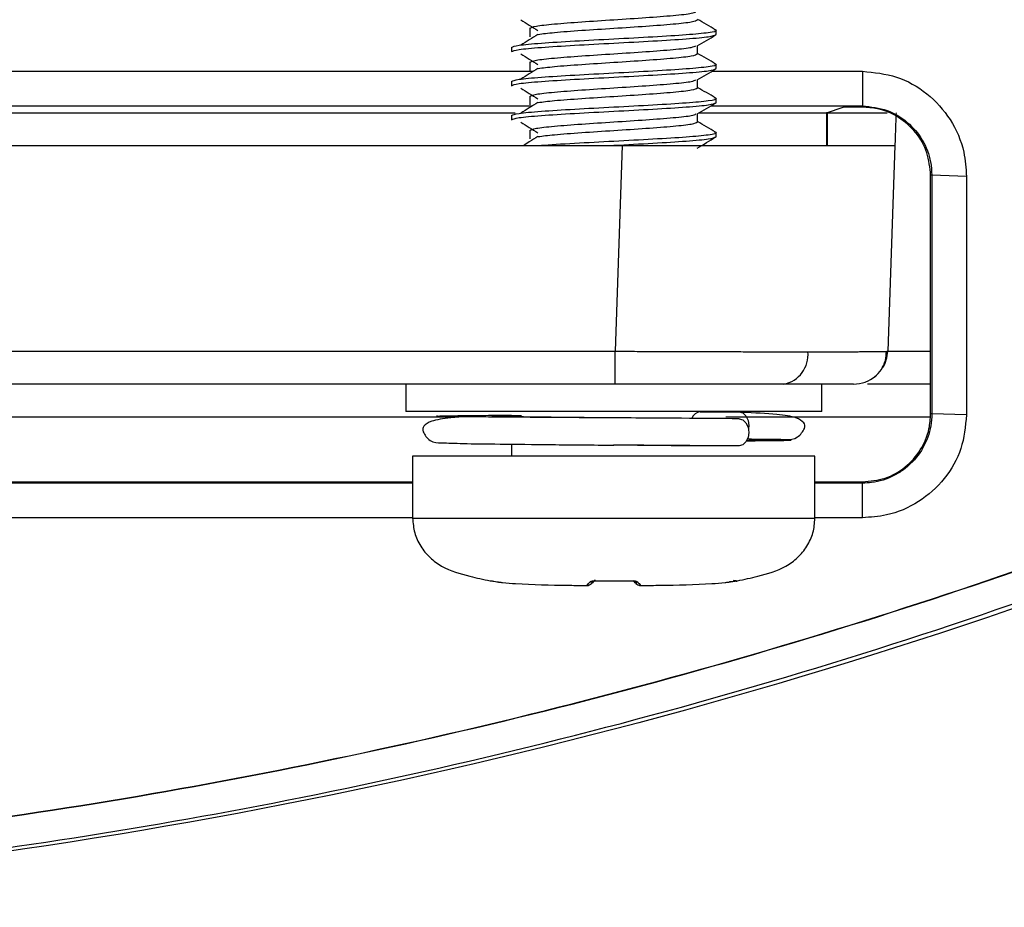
# Model space of a CAD drawing. Header units: millimetres. Extents: x 51 to 353, y -23 to 217.
# Tile 87 of 147: x 153.53 to 159.31, y 191.19 to 196.4. Entities that reach past the tile are written whole.
import ezdxf

# ---------------------------------------------------------------- set-up
doc = ezdxf.new("R2010")
doc.units = ezdxf.units.MM

msp = doc.modelspace()

# ---------------------------------------------------------------- linework, layer by layer
at = {"color": 7, "linetype": 'Continuous', "lineweight": 25}
for p, q in [((156.5252, 196.3501), (156.5252, 196.3001)), ((156.5252, 196.3501), (156.5252, 196.3001)), ((157.617, 196.3126), (157.617, 196.3376)), ((156.417, 196.2376), (156.417, 196.2126)), ((157.5087, 196.2001), (157.5087, 196.2485)), ((156.5252, 196.1501), (156.5252, 196.1001)), ((156.5252, 196.1501), (156.5252, 196.1001)), ((157.617, 196.1126), (157.617, 196.1376)), ((157.5087, 196.0001), (157.5087, 196.0485)), ((157.5926, 196.0971), (158.4757, 196.0971)), ((156.417, 196.0376), (156.417, 196.0126)), ((156.5252, 195.9501), (156.5252, 195.9001)), ((156.5252, 195.9501), (156.5252, 195.9001)), ((157.617, 195.9126), (157.617, 195.9376)), ((157.5866, 195.8937), (158.4757, 195.8937)), ((158.2643, 195.854), (158.3623, 195.8867)), ((158.4757, 195.8867), (158.3623, 195.8867)), ((158.4757, 195.8937), (158.4757, 195.8867)), ((141.2262, 195.854), (156.4385, 195.854)), ((156.417, 195.8376), (156.417, 195.8126)), ((157.5087, 195.8001), (157.5087, 195.8485)), ((157.5182, 195.854), (158.2643, 195.854)), ((158.2643, 195.854), (158.2643, 195.6608)), ((158.2704, 195.6608), (158.2704, 195.8538)), ((156.5252, 195.7501), (156.5252, 195.7001)), ((156.5252, 195.7501), (156.5252, 195.7001)), ((157.617, 195.7126), (157.617, 195.7376)), ((140.6846, 195.6608), (157.0668, 195.6608)), ((157.0668, 195.6608), (157.0247, 194.4538)), ((158.6659, 195.6608), (158.6237, 194.4538)), ((158.8827, 195.4868), (158.8757, 195.4868)), ((158.8757, 194.0868), (158.8757, 195.4868)), ((159.0862, 195.4798), (158.8827, 195.4868)), ((158.8827, 195.4868), (158.8827, 194.0868)), ((159.0862, 195.4798), (159.0862, 194.0798)), ((140.7268, 194.4538), (157.0247, 194.4538)), ((157.0247, 194.2608), (157.0247, 194.4538)), ((157.0247, 194.2608), (140.7268, 194.2608)), ((155.797, 194.2608), (155.797, 194.1008)), ((158.237, 194.2608), (157.0247, 194.2608)), ((158.237, 194.1008), (158.237, 194.2608)), ((158.8757, 194.2608), (158.5054, 194.2608)), ((158.237, 194.1008), (155.797, 194.1008)), ((156.2816, 194.0776), (156.417, 194.0786)), ((157.523, 194.0976), (157.7524, 194.0976)), ((157.617, 194.0976), (157.617, 194.1008)), ((158.8827, 194.0868), (158.8757, 194.0868)), ((159.0862, 194.0798), (158.8827, 194.0868)), ((156.417, 193.9085), (156.417, 193.8376)), ((157.7524, 193.8976), (157.523, 193.8976)), ((155.837, 193.8376), (155.837, 193.4732)), ((158.197, 193.8376), (155.837, 193.8376)), ((158.197, 193.4732), (158.197, 193.8376)), ((141.9145, 193.6868), (155.837, 193.6868)), ((155.837, 193.6798), (141.9145, 193.6798)), ((158.197, 193.6868), (158.4757, 193.6868)), ((158.4757, 193.6798), (158.197, 193.6798)), ((158.4757, 193.6798), (158.4757, 193.6868)), ((158.4757, 193.4764), (158.4757, 193.6798)), ((155.837, 193.4764), (141.9145, 193.4764)), ((158.4757, 193.4764), (158.197, 193.4764)), ((156.8473, 193.0789), (156.8589, 193.0789)), ((156.8475, 193.0789), (156.8583, 193.0789)), ((157.1746, 193.0789), (157.1862, 193.0789)), ((157.1756, 193.0789), (157.1865, 193.0789))]:
    msp.add_line(p, q, dxfattribs=at)
at = {"color": 8, "linetype": 'Continuous', "lineweight": 25}
for p, q in [((158.2704, 195.8538), (158.2643, 195.8537)), ((158.2704, 195.856), (158.2704, 195.8538)), ((158.2704, 195.8538), (158.62, 195.8538)), ((158.6237, 194.4538), (158.8757, 194.4538)), ((156.0954, 194.0677), (150.8056, 194.0677)), ((158.8736, 194.0677), (157.6744, 194.0677)), ((155.837, 193.4732), (158.197, 193.4732)), ((156.2917, 193.1059), (156.2938, 193.1066))]:
    msp.add_line(p, q, dxfattribs=at)
at = {"color": 7, "linetype": 'Continuous', "lineweight": 25, "flags": 128}
for points in [[(141.3339, 196.0971), (142.1777, 196.0971), (144.4994, 196.0971), (146.821, 196.0971), (149.1426, 196.0971), (151.4642, 196.0971), (153.7858, 196.0971), (156.5443, 196.0971)], [(158.4757, 196.0971), (158.4757, 195.9954), (158.4757, 195.8938)], [(141.2683, 195.8937), (142.1777, 195.8937), (151.4642, 195.8937), (156.5388, 195.8937)], [(157.7524, 194.0976), (157.774, 194.0915), (157.7924, 194.0742), (157.8046, 194.0482), (157.8089, 194.0176), (157.8071, 193.9976)], [(157.7524, 194.0576), (157.774, 194.0515), (157.7924, 194.0342), (157.8046, 194.0082), (157.8089, 193.9776), (157.8046, 193.947), (157.7924, 193.9211), (157.774, 193.9037), (157.7524, 193.8976)]]:
    msp.add_lwpolyline(points, dxfattribs=at)
at = {"color": 7, "linetype": 'Continuous', "lineweight": 25}
for centre, radius, start, end in [((157.9811, 194.4328), 0.1752, 280.86391, 5.91957), ((158.4238, 194.4608), 0.2, 328.23488, 358), ((158.4238, 194.4608), 0.2, 270, 309.98282), ((157.5288, 194.0409), 0.057, 95.81939, 159.91464), ((156.9132, 193.1065), 0.000846, 173.99896, 240.96713), ((157.1208, 193.1065), 0.000821, 297.2475, 6.85613), ((157.7349, 193.1448), 0.04, 267.4597, 280.65721)]:
    msp.add_arc(centre, radius, start, end, dxfattribs=at)
at = {"color": 8, "linetype": 'Continuous', "lineweight": 25}
for centre, radius, start, end in [((156.8798, 193.1384), 0.0389, 266.68754, 298.92051), ((157.1542, 193.1384), 0.0389, 240.64191, 273.31371), ((157.7321, 193.1457), 0.0399, 256.00772, 281.6935)]:
    msp.add_arc(centre, radius, start, end, dxfattribs=at)
at = {"color": 7, "linetype": 'Continuous', "lineweight": 25}
for points, knots in [([(156.5252, 196.3501), (156.5326, 196.3543), (156.5474, 196.3626), (156.6611, 196.3751), (156.8237, 196.3876), (157.0169, 196.4001), (157.2105, 196.4126), (157.3721, 196.4251), (157.4786, 196.4365), (157.4926, 196.4437), (157.4986, 196.4467)], [0, 0, 0, 0, 0.129395, 0.258789, 0.388184, 0.517578, 0.646973, 0.776367, 0.905762, 1, 1, 1, 1]), ([(156.4711, 196.399), (156.4878, 196.3885), (156.5213, 196.3676), (156.5546, 196.3467), (156.5712, 196.3362)], [0, 0, 0, 0, 0.500029, 1, 1, 1, 1]), ([(156.5725, 196.3138), (156.6012, 196.3176), (156.6616, 196.3255), (156.8249, 196.3376), (157.0166, 196.3501), (157.2104, 196.3626), (157.3728, 196.3751), (157.4866, 196.3876), (157.5013, 196.396), (157.5087, 196.4001)], [0, 0, 0, 0, 0.131397, 0.276164, 0.420931, 0.565698, 0.710466, 0.855233, 1, 1, 1, 1]), ([(157.6144, 196.3405), (157.5963, 196.351), (157.561, 196.3714), (157.5258, 196.3919), (157.5087, 196.4018)], [0, 0, 0, 0, 0.514975, 1, 1, 1, 1]), ([(131.7494, 196.3556), (132.5201, 195.8942), (134.0641, 194.9696), (136.5194, 193.836), (139.0525, 192.8954), (141.6547, 192.1751), (144.3089, 191.6808), (146.9984, 191.4104), (149.701, 191.3642), (152.3942, 191.5447), (155.0611, 191.957), (157.6863, 192.5918), (160.2504, 193.4408), (162.4806, 194.3972), (164.3963, 195.3775), (165.4668, 196.0296), (166.002, 196.3556)], [0, 0, 0, 0, 0.0745465, 0.1493596, 0.2241727, 0.2987192, 0.3732662, 0.4480797, 0.5228922, 0.5974378, 0.6719302, 0.7466881, 0.8214465, 0.8959398, 0.9479703, 1, 1, 1, 1]), ([(131.7504, 196.3571), (132.521, 195.8957), (134.0649, 194.9712), (136.5201, 193.8376), (139.053, 192.8971), (141.6552, 192.1768), (144.3092, 191.6825), (146.9985, 191.4121), (149.7009, 191.3659), (152.394, 191.5465), (155.0608, 191.9588), (157.6859, 192.5934), (160.2498, 193.4425), (162.4799, 194.3988), (164.3955, 195.379), (165.4659, 196.0311), (166.0011, 196.3571)], [0, 0, 0, 0, 0.074547, 0.14936, 0.224173, 0.29872, 0.373267, 0.44808, 0.522893, 0.597439, 0.671931, 0.746689, 0.821447, 0.89594, 0.947971, 1, 1, 1, 1]), ([(156.417, 196.2376), (156.426, 196.2418), (156.444, 196.2501), (156.5828, 196.2626), (156.7811, 196.2751), (157.0171, 196.2876), (157.2522, 196.3001), (157.4535, 196.3126), (157.5811, 196.3251), (157.6324, 196.3345), (157.6103, 196.3396), (157.606, 196.3406)], [0, 0, 0, 0, 0.121345, 0.242689, 0.364034, 0.485378, 0.606723, 0.728067, 0.849412, 0.970756, 1, 1, 1, 1]), ([(156.5712, 196.314), (156.5546, 196.3036), (156.5213, 196.2827), (156.4878, 196.2617), (156.4711, 196.2513)], [0, 0, 0, 0, 0.499971, 1, 1, 1, 1]), ([(157.5056, 196.2467), (157.5237, 196.2572), (157.56, 196.2782), (157.5963, 196.2993), (157.6144, 196.3098)], [0, 0, 0, 0, 0.499816, 1, 1, 1, 1]), ([(156.5252, 196.1501), (156.5326, 196.1543), (156.5474, 196.1626), (156.6611, 196.1751), (156.8237, 196.1876), (157.0169, 196.2001), (157.2105, 196.2126), (157.3721, 196.2251), (157.4786, 196.2365), (157.4926, 196.2437), (157.4986, 196.2467)], [0, 0, 0, 0, 0.129395, 0.258789, 0.388184, 0.517578, 0.646973, 0.776367, 0.905762, 1, 1, 1, 1]), ([(131.6944, 196.1787), (132.4997, 195.6981), (134.0786, 194.7558), (136.5771, 193.6156), (139.1231, 192.6865), (141.7394, 191.9752), (144.4024, 191.4837), (147.098, 191.2233), (149.8089, 191.1895), (152.5134, 191.3804), (155.2668, 191.8083), (158.049, 192.5006), (160.8315, 193.4744), (163.5263, 194.6772), (165.2146, 195.6789), (166.057, 196.1787)], [0, 0, 0, 0, 0.077601, 0.152156, 0.226977, 0.3018, 0.376358, 0.450914, 0.525736, 0.600559, 0.675117, 0.756166, 0.837556, 0.918948, 1, 1, 1, 1]), ([(156.4711, 196.199), (156.4878, 196.1885), (156.5213, 196.1676), (156.5546, 196.1467), (156.5712, 196.1362)], [0, 0, 0, 0, 0.500029, 1, 1, 1, 1]), ([(156.5725, 196.1138), (156.6012, 196.1176), (156.6616, 196.1255), (156.8249, 196.1376), (157.0166, 196.1501), (157.2104, 196.1626), (157.3728, 196.1751), (157.4866, 196.1876), (157.5013, 196.196), (157.5087, 196.2001)], [0, 0, 0, 0, 0.131397, 0.276164, 0.420931, 0.565698, 0.710466, 0.855233, 1, 1, 1, 1]), ([(157.6144, 196.1405), (157.5963, 196.151), (157.561, 196.1714), (157.5258, 196.1919), (157.5087, 196.2018)], [0, 0, 0, 0, 0.514975, 1, 1, 1, 1]), ([(156.417, 196.0376), (156.426, 196.0418), (156.444, 196.0501), (156.5828, 196.0626), (156.7811, 196.0751), (157.0171, 196.0876), (157.2522, 196.1001), (157.4535, 196.1126), (157.5811, 196.1251), (157.6324, 196.1345), (157.6103, 196.1396), (157.606, 196.1406)], [0, 0, 0, 0, 0.121345, 0.242689, 0.364034, 0.485378, 0.606723, 0.728067, 0.849412, 0.970756, 1, 1, 1, 1]), ([(156.5712, 196.114), (156.5546, 196.1036), (156.5213, 196.0827), (156.4878, 196.0617), (156.4711, 196.0513)], [0, 0, 0, 0, 0.499971, 1, 1, 1, 1]), ([(157.5056, 196.0467), (157.5237, 196.0572), (157.56, 196.0782), (157.5963, 196.0993), (157.6144, 196.1098)], [0, 0, 0, 0, 0.499816, 1, 1, 1, 1]), ([(156.5252, 195.9501), (156.5326, 195.9543), (156.5474, 195.9626), (156.6611, 195.9751), (156.8237, 195.9876), (157.0169, 196.0001), (157.2105, 196.0126), (157.3721, 196.0251), (157.4786, 196.0365), (157.4926, 196.0437), (157.4986, 196.0467)], [0, 0, 0, 0, 0.129395, 0.258789, 0.388184, 0.517578, 0.646973, 0.776367, 0.905762, 1, 1, 1, 1]), ([(158.4757, 196.0971), (158.5435, 196.0904), (158.6791, 196.0771), (158.8605, 195.9731), (158.999, 195.8193), (159.0749, 195.645), (159.0829, 195.528), (159.0862, 195.4798)], [0, 0, 0, 0, 0.210732, 0.421723, 0.634741, 0.849616, 1, 1, 1, 1]), ([(156.4711, 195.999), (156.4878, 195.9885), (156.5213, 195.9676), (156.5546, 195.9467), (156.5712, 195.9362)], [0, 0, 0, 0, 0.500029, 1, 1, 1, 1]), ([(156.5725, 195.9138), (156.6012, 195.9176), (156.6616, 195.9255), (156.8249, 195.9376), (157.0166, 195.9501), (157.2104, 195.9626), (157.3728, 195.9751), (157.4866, 195.9876), (157.5013, 195.996), (157.5087, 196.0001)], [0, 0, 0, 0, 0.131397, 0.276164, 0.420931, 0.565698, 0.710466, 0.855233, 1, 1, 1, 1]), ([(157.6144, 195.9405), (157.5963, 195.951), (157.561, 195.9714), (157.5258, 195.9919), (157.5087, 196.0018)], [0, 0, 0, 0, 0.5149746, 1, 1, 1, 1]), ([(156.417, 195.8376), (156.426, 195.8418), (156.444, 195.8501), (156.5828, 195.8626), (156.7811, 195.8751), (157.0171, 195.8876), (157.2522, 195.9001), (157.4535, 195.9126), (157.5811, 195.9251), (157.6324, 195.9345), (157.6103, 195.9396), (157.606, 195.9406)], [0, 0, 0, 0, 0.121345, 0.242689, 0.364034, 0.485378, 0.606723, 0.728067, 0.849412, 0.970756, 1, 1, 1, 1]), ([(156.5712, 195.914), (156.5546, 195.9036), (156.5213, 195.8827), (156.4878, 195.8617), (156.4711, 195.8513)], [0, 0, 0, 0, 0.499971, 1, 1, 1, 1]), ([(157.5056, 195.8467), (157.5237, 195.8572), (157.56, 195.8782), (157.5963, 195.8993), (157.6144, 195.9098)], [0, 0, 0, 0, 0.499816, 1, 1, 1, 1]), ([(158.4757, 195.8938), (158.5253, 195.8885), (158.6206, 195.8784), (158.7439, 195.8027), (158.833, 195.697), (158.877, 195.5849), (158.8812, 195.5131), (158.8827, 195.4868)], [0, 0, 0, 0, 0.2322255, 0.4468884, 0.6614486, 0.8760218, 1, 1, 1, 1]), ([(158.8757, 195.4868), (158.8713, 195.5318), (158.8624, 195.6217), (158.7934, 195.7416), (158.6918, 195.8321), (158.5794, 195.88), (158.5051, 195.8848), (158.4757, 195.8868)], [0, 0, 0, 0, 0.214856, 0.429714, 0.644514, 0.859189, 1, 1, 1, 1]), ([(156.5252, 195.7501), (156.5326, 195.7543), (156.5474, 195.7626), (156.6611, 195.7751), (156.8237, 195.7876), (157.0169, 195.8001), (157.2105, 195.8126), (157.3721, 195.8251), (157.4786, 195.8365), (157.4926, 195.8437), (157.4986, 195.8467)], [0, 0, 0, 0, 0.129395, 0.258789, 0.388184, 0.517578, 0.646973, 0.776367, 0.905762, 1, 1, 1, 1]), ([(158.6726, 195.8538), (158.6724, 195.8476), (158.672, 195.8353), (158.6713, 195.8172), (158.6707, 195.7993), (158.6699, 195.7754), (158.6689, 195.7465), (158.6678, 195.716), (158.6669, 195.691), (158.6663, 195.6736), (158.6659, 195.6627), (158.6659, 195.6614), (158.6659, 195.6608)], [0, 0, 0, 0, 0.060374, 0.120274, 0.180217, 0.240721, 0.370302, 0.500221, 0.629773, 0.759662, 0.879743, 1, 1, 1, 1]), ([(156.4711, 195.799), (156.4878, 195.7885), (156.5213, 195.7676), (156.5546, 195.7467), (156.5712, 195.7362)], [0, 0, 0, 0, 0.500029, 1, 1, 1, 1]), ([(156.5725, 195.7138), (156.6012, 195.7176), (156.6616, 195.7255), (156.8249, 195.7376), (157.0166, 195.7501), (157.2104, 195.7626), (157.3728, 195.7751), (157.4866, 195.7876), (157.5013, 195.796), (157.5087, 195.8001)], [0, 0, 0, 0, 0.131397, 0.276164, 0.420931, 0.565698, 0.710466, 0.855233, 1, 1, 1, 1]), ([(157.6144, 195.7405), (157.5963, 195.751), (157.561, 195.7714), (157.5258, 195.7919), (157.5087, 195.8018)], [0, 0, 0, 0, 0.5149746, 1, 1, 1, 1]), ([(156.5712, 195.714), (156.5546, 195.7036), (156.5263, 195.6858), (156.4979, 195.6681), (156.4863, 195.6608)], [0, 0, 0, 0, 0.588903, 1, 1, 1, 1]), ([(156.5733, 195.6608), (156.5796, 195.6614), (156.6278, 195.6662), (156.7857, 195.6751), (157.0159, 195.6876), (157.2525, 195.7001), (157.4534, 195.7126), (157.5811, 195.7251), (157.6324, 195.7345), (157.6103, 195.7396), (157.606, 195.7406)], [0, 0, 0, 0, 0.023376, 0.179861, 0.336347, 0.492832, 0.649317, 0.805802, 0.962287, 1, 1, 1, 1]), ([(156.9827, 195.6608), (156.9941, 195.6614), (157.0819, 195.6662), (157.2537, 195.6751), (157.4509, 195.6876), (157.59, 195.7001), (157.608, 195.7085), (157.617, 195.7126)], [0, 0, 0, 0, 0.036001, 0.277001, 0.518001, 0.759, 1, 1, 1, 1]), ([(157.5056, 195.6467), (157.5237, 195.6572), (157.56, 195.6782), (157.5963, 195.6993), (157.6144, 195.7098)], [0, 0, 0, 0, 0.499816, 1, 1, 1, 1]), ([(157.0668, 195.6608), (157.0864, 195.6608), (157.1254, 195.6608), (157.1839, 195.6608), (157.2421, 195.6608), (157.3002, 195.6608), (157.3897, 195.6608), (157.5095, 195.6608), (157.6585, 195.6608), (157.8038, 195.6608), (157.9918, 195.6608), (158.2057, 195.6608), (158.3793, 195.6608), (158.4891, 195.6608), (158.5552, 195.6608), (158.606, 195.6608), (158.6373, 195.6608), (158.6549, 195.6608), (158.6642, 195.6608), (158.6653, 195.6608), (158.6659, 195.6608)], [0, 0, 0, 0, 0.023349, 0.046653, 0.069944, 0.093253, 0.116611, 0.178362, 0.240149, 0.304458, 0.368805, 0.500006, 0.631206, 0.695511, 0.759863, 0.821607, 0.883401, 0.922279, 0.961097, 1, 1, 1, 1]), ([(157.0247, 194.4538), (157.0438, 194.4537), (157.0821, 194.4535), (157.1392, 194.4533), (157.196, 194.4531), (157.2522, 194.4528), (157.3079, 194.4526), (157.363, 194.4524), (157.4175, 194.4522), (157.4712, 194.452), (157.5241, 194.4519), (157.5761, 194.4517), (157.6273, 194.4516), (157.6775, 194.4515), (157.7268, 194.4514), (157.775, 194.4513), (157.8221, 194.4512), (157.868, 194.4511), (157.9129, 194.451), (157.9565, 194.451), (157.9989, 194.451), (158.04, 194.4509), (158.0798, 194.4509), (158.1184, 194.4509), (158.1431, 194.4509), (158.1554, 194.4509)], [0, 0, 0, 0, 0.045766, 0.091323, 0.136671, 0.181812, 0.226744, 0.271468, 0.315984, 0.360292, 0.404392, 0.448284, 0.491968, 0.535445, 0.578714, 0.621775, 0.664629, 0.707276, 0.749715, 0.791947, 0.833971, 0.875789, 0.917399, 0.958803, 1, 1, 1, 1]), ([(158.1554, 194.4509), (158.1686, 194.4509), (158.1951, 194.4509), (158.2332, 194.4509), (158.2699, 194.4509), (158.3053, 194.451), (158.3391, 194.451), (158.3714, 194.4511), (158.4021, 194.4511), (158.4311, 194.4512), (158.4583, 194.4513), (158.4837, 194.4515), (158.5072, 194.4516), (158.5287, 194.4517), (158.5482, 194.4519), (158.5656, 194.4521), (158.5808, 194.4523), (158.5938, 194.4525), (158.6046, 194.4527), (158.6131, 194.453), (158.6192, 194.4532), (158.623, 194.4535), (158.6235, 194.4537), (158.6237, 194.4538)], [0, 0, 0, 0, 0.045131, 0.090511, 0.136138, 0.182014, 0.228138, 0.274511, 0.321133, 0.368003, 0.415122, 0.46249, 0.510107, 0.557974, 0.60609, 0.654455, 0.703069, 0.751933, 0.801047, 0.85041, 0.900024, 0.949887, 1, 1, 1, 1]), ([(158.496, 194.2742), (158.5138, 194.283), (158.5498, 194.3007), (158.589, 194.3458), (158.6133, 194.3984), (158.6151, 194.4352), (158.6159, 194.4531)], [0, 0, 0, 0, 0.251193, 0.507052, 0.759025, 1, 1, 1, 1]), ([(158.0141, 194.2608), (158.0012, 194.2608), (157.9752, 194.2608), (157.9345, 194.2608), (157.8925, 194.2608), (157.8492, 194.2608), (157.7816, 194.2608), (157.6867, 194.2608), (157.5612, 194.2608), (157.4304, 194.2608), (157.3111, 194.2608), (157.2058, 194.2608), (157.1154, 194.2608), (157.055, 194.2608), (157.0247, 194.2608)], [0, 0, 0, 0, 0.049572, 0.099041, 0.148479, 0.197964, 0.24757, 0.373698, 0.499933, 0.626081, 0.752339, 0.834923, 0.91736, 1, 1, 1, 1]), ([(158.4238, 194.2608), (158.4236, 194.2608), (158.4232, 194.2608), (158.4199, 194.2608), (158.4147, 194.2608), (158.4073, 194.2608), (158.3929, 194.2608), (158.3662, 194.2608), (158.3195, 194.2608), (158.2601, 194.2608), (158.1968, 194.2608), (158.1345, 194.2608), (158.0771, 194.2608), (158.0351, 194.2608), (158.0141, 194.2608)], [0, 0, 0, 0, 0.049601, 0.099096, 0.148558, 0.198064, 0.247688, 0.373848, 0.500094, 0.626231, 0.752457, 0.835009, 0.917407, 1, 1, 1, 1]), ([(157.7524, 194.0576), (157.6451, 194.0585), (157.4305, 194.0601), (157.0156, 194.0626), (156.609, 194.0651), (156.2625, 194.0676), (156.0308, 194.0701), (155.9513, 194.0726), (156.026, 194.0751), (156.1964, 194.0768), (156.2816, 194.0776)], [0, 0, 0, 0, 0.125002, 0.250003, 0.375004, 0.500004, 0.625003, 0.750001, 0.875, 1, 1, 1, 1]), ([(157.7968, 193.9308), (157.8331, 193.9312), (157.9348, 193.9321), (158.0184, 193.9374), (158.0892, 193.9339), (158.145, 194.0054), (158.1321, 194.0392), (158.0862, 194.0674), (157.9746, 194.0858), (157.8414, 194.0913), (157.7683, 194.0944)], [0, 0, 0, 0, 0.0907744, 0.2541185, 0.3677817, 0.4529422, 0.5355932, 0.6554225, 0.810802, 1, 1, 1, 1]), ([(158.8827, 194.0868), (158.8814, 194.0628), (158.8777, 193.9933), (158.8365, 193.8828), (158.7637, 193.7928), (158.6995, 193.7455), (158.6303, 193.7068), (158.5572, 193.6831), (158.4937, 193.6805), (158.4757, 193.6798)], [0, 0, 0, 0, 0.1127232, 0.3274259, 0.5420777, 0.6481433, 0.7010383, 0.9153651, 1, 1, 1, 1]), ([(158.4757, 193.6868), (158.5207, 193.6912), (158.6106, 193.7), (158.7304, 193.7689), (158.8209, 193.8703), (158.8689, 193.9828), (158.8738, 194.0572), (158.8757, 194.0868)], [0, 0, 0, 0, 0.214532, 0.429061, 0.64365, 0.858361, 1, 1, 1, 1]), ([(159.0862, 194.0798), (159.0796, 194.0127), (159.0663, 193.8785), (158.9631, 193.6989), (158.8107, 193.5621), (158.6385, 193.4875), (158.5231, 193.4796), (158.4757, 193.4764)], [0, 0, 0, 0, 0.211173, 0.42253, 0.635875, 0.850651, 1, 1, 1, 1]), ([(156.2656, 194.0744), (156.1925, 194.0713), (156.0593, 194.0658), (155.9477, 194.0474), (155.9019, 194.0192), (155.8889, 193.9854), (155.945, 193.9139), (156.0142, 193.9174), (156.1301, 193.911), (156.3463, 193.9097), (156.6542, 193.9053), (156.8933, 193.9035), (157.017, 193.9026)], [0, 0, 0, 0, 0.123972, 0.225781, 0.304287, 0.35843, 0.414193, 0.48864, 0.595643, 0.720433, 0.855444, 1, 1, 1, 1]), ([(157.523, 193.8976), (157.4496, 193.8985), (157.3028, 193.9001), (157.1082, 193.9018), (157.0168, 193.9026), (157.0166, 193.9026)], [0, 0, 0, 0, 0.499691, 0.999383, 1, 1, 1, 1]), ([(157.7954, 193.9281), (157.8643, 193.9288), (158.0155, 193.9304), (158.0694, 193.9321), (158.0434, 193.9338), (157.9765, 193.9354), (157.8665, 193.9365), (157.8001, 193.9371)], [0, 0, 0, 0, 0.227164, 0.498834, 0.64047, 0.783053, 1, 1, 1, 1]), ([(155.837, 193.4732), (155.8393, 193.4446), (155.8439, 193.3871), (155.8813, 193.3077), (155.9356, 193.2403), (156.0307, 193.1723), (156.155, 193.136), (156.2519, 193.1147), (156.2917, 193.106)], [0, 0, 0, 0, 0.133381, 0.268006, 0.402998, 0.534803, 0.808673, 1, 1, 1, 1]), ([(157.7422, 193.106), (157.7821, 193.1147), (157.8789, 193.136), (158.0033, 193.1723), (158.0984, 193.2403), (158.1526, 193.3077), (158.19, 193.3871), (158.1947, 193.4446), (158.197, 193.4732)], [0, 0, 0, 0, 0.191327, 0.465197, 0.597002, 0.731994, 0.866619, 1, 1, 1, 1]), ([(156.2938, 193.1066), (156.2944, 193.1066), (156.2956, 193.1066), (156.3028, 193.1054), (156.3147, 193.1034), (156.3269, 193.1013), (156.3354, 193.1), (156.3374, 193.0996), (156.3378, 193.0996)], [0, 0, 0, 0, 0.187279, 0.358711, 0.574735, 0.898197, 0.979588, 1, 1, 1, 1]), ([(156.3378, 193.0996), (156.3382, 193.0995), (156.3403, 193.0992), (156.3489, 193.0979), (156.3828, 193.0936), (156.5164, 193.0849), (156.6778, 193.0806), (156.8133, 193.0792), (156.8475, 193.0789)], [0, 0, 0, 0, 0.002452, 0.012282, 0.051754, 0.203947, 0.799335, 1, 1, 1, 1]), ([(156.8583, 193.0789), (156.8587, 193.0792), (156.86, 193.0806), (156.8641, 193.0849), (156.8725, 193.0936), (156.8761, 193.0979), (156.8772, 193.0992), (156.8775, 193.0995), (156.8775, 193.0996)], [0, 0, 0, 0, 0.200665, 0.796053, 0.948246, 0.987718, 0.997548, 1, 1, 1, 1]), ([(156.8775, 193.0996), (156.879, 193.1008), (156.8815, 193.1029), (156.8906, 193.1053), (156.9008, 193.1066), (156.9085, 193.1066), (156.9123, 193.1066)], [0, 0, 0, 0, 0.385288, 0.623288, 0.811932, 1, 1, 1, 1]), ([(156.9071, 193.1108), (156.9071, 193.1107), (156.9068, 193.1104), (156.9056, 193.1092), (156.9014, 193.1051), (156.8929, 193.0966), (156.8886, 193.0923), (156.8872, 193.0909), (156.8869, 193.0905)], [0, 0, 0, 0, 0.002308, 0.011542, 0.048486, 0.196399, 0.787819, 1, 1, 1, 1]), ([(156.8984, 193.1048), (156.8983, 193.1048), (156.8979, 193.1046), (156.8993, 193.1051), (156.9025, 193.1055), (156.9069, 193.1058), (156.9105, 193.1058), (156.9125, 193.1058), (156.9128, 193.1058)], [0, 0, 0, 0, 0.056506, 0.349014, 0.57305, 0.766508, 0.975525, 1, 1, 1, 1]), ([(156.9123, 193.1066), (156.939, 193.1062), (157.0087, 193.1051), (157.0785, 193.106), (157.1216, 193.1066)], [0, 0, 0, 0, 0.382204, 1, 1, 1, 1]), ([(157.1212, 193.1057), (157.1225, 193.1058), (157.1255, 193.1058), (157.1298, 193.1056), (157.1334, 193.1052), (157.1355, 193.1048), (157.1355, 193.1048), (157.1355, 193.1048)], [0, 0, 0, 0, 0.152552, 0.349865, 0.55615, 0.792776, 1, 1, 1, 1]), ([(157.1216, 193.1066), (157.1254, 193.1066), (157.1328, 193.1066), (157.1425, 193.1054), (157.1508, 193.1034), (157.1546, 193.1013), (157.1561, 193.1), (157.1564, 193.0996), (157.1564, 193.0996)], [0, 0, 0, 0, 0.187279, 0.358711, 0.574735, 0.898197, 0.979588, 1, 1, 1, 1]), ([(157.1471, 193.0905), (157.1467, 193.0909), (157.1451, 193.0925), (157.1428, 193.0948), (157.1329, 193.1047), (157.1312, 193.1064)], [0, 0, 0, 0, 0.229621, 0.86965, 1, 1, 1, 1]), ([(157.1564, 193.0996), (157.1565, 193.0995), (157.1567, 193.0992), (157.1579, 193.0979), (157.1615, 193.0936), (157.1698, 193.0849), (157.1739, 193.0806), (157.1753, 193.0792), (157.1756, 193.0789)], [0, 0, 0, 0, 0.002452, 0.012282, 0.051754, 0.203947, 0.799335, 1, 1, 1, 1]), ([(157.1865, 193.0789), (157.2207, 193.0792), (157.3562, 193.0806), (157.5176, 193.0849), (157.6512, 193.0936), (157.685, 193.0979), (157.6937, 193.0992), (157.6957, 193.0995), (157.6962, 193.0996)], [0, 0, 0, 0, 0.200665, 0.796053, 0.948246, 0.987718, 0.997548, 1, 1, 1, 1]), ([(157.6962, 193.0996), (157.7039, 193.1008), (157.7163, 193.1029), (157.7303, 193.1053), (157.7382, 193.1066), (157.7395, 193.1066), (157.7401, 193.1066)], [0, 0, 0, 0, 0.3852881, 0.6232876, 0.8119322, 1, 1, 1, 1]), ([(157.7033, 193.1007), (157.7029, 193.1007), (157.701, 193.1003), (157.6986, 193.1), (157.6966, 193.0996), (157.6962, 193.0996)], [0, 0, 0, 0, 0.1505622, 0.8296805, 1, 1, 1, 1]), ([(157.6979, 193.0999), (157.7009, 193.1003), (157.7099, 193.1017), (157.7216, 193.1038), (157.7305, 193.1053), (157.7339, 193.1058), (157.735, 193.1059), (157.7349, 193.1059), (157.7348, 193.1059)], [0, 0, 0, 0, 0.193602, 0.568483, 0.783368, 0.905706, 0.984588, 1, 1, 1, 1]), ([(157.734, 193.1059), (157.734, 193.1059), (157.7337, 193.1058), (157.732, 193.1058), (157.7271, 193.1058), (157.7226, 193.1072), (157.7195, 193.1082)], [0, 0, 0, 0, 0.0067303, 0.1461257, 0.3984481, 1, 1, 1, 1]), ([(156.8583, 193.0789), (156.8585, 193.0789), (156.8636, 193.0788), (156.869, 193.0799), (156.8786, 193.0838), (156.8828, 193.0872), (156.8869, 193.0905)], [0, 0, 0, 0, 0.019251, 0.485962, 0.510392, 1, 1, 1, 1]), ([(157.1471, 193.0905), (157.1506, 193.0876), (157.1548, 193.0841), (157.1643, 193.08), (157.1703, 193.0788), (157.1754, 193.0789), (157.1756, 193.0789)], [0, 0, 0, 0, 0.429372, 0.514602, 0.980768, 1, 1, 1, 1])]:
    msp.add_open_spline(points, degree=3, knots=knots, dxfattribs=at)
for points in [[(156.417, 196.2126), (156.426, 196.2168), (156.444, 196.2251), (156.5828, 196.2376), (156.7811, 196.2501), (157.017, 196.2626), (157.2528, 196.2751), (157.4512, 196.2876), (157.5899, 196.3001), (157.608, 196.3085), (157.617, 196.3126)], [(166.1091, 196.1865), (163.5489, 194.5654), (157.968, 192.0499), (151.9065, 191.1895), (148.8757, 191.1895)], [(156.417, 196.0126), (156.426, 196.0168), (156.444, 196.0251), (156.5828, 196.0376), (156.7811, 196.0501), (157.017, 196.0626), (157.2528, 196.0751), (157.4512, 196.0876), (157.5899, 196.1001), (157.608, 196.1085), (157.617, 196.1126)], [(156.417, 195.8126), (156.426, 195.8168), (156.444, 195.8251), (156.5828, 195.8376), (156.7811, 195.8501), (157.017, 195.8626), (157.2528, 195.8751), (157.4512, 195.8876), (157.5899, 195.9001), (157.608, 195.9085), (157.617, 195.9126)]]:
    msp.add_open_spline(points, degree=3, dxfattribs=at)
at = {"color": 8, "linetype": 'Continuous', "lineweight": 25}
for points, knots in [([(157.015, 194.0627), (157.0146, 194.0627), (156.9235, 194.0635), (156.7356, 194.065), (156.4976, 194.0676), (156.3388, 194.0702), (156.292, 194.0721), (156.3108, 194.0738), (156.3562, 194.0754), (156.4311, 194.0764), (156.4759, 194.0771)], [0, 0, 0, 0, 0.000792, 0.170304, 0.345237, 0.520171, 0.689683, 0.778059, 0.867025, 1, 1, 1, 1]), ([(157.7524, 193.8976), (157.6462, 193.8984), (157.4851, 193.8996), (157.2209, 193.9014), (157.0837, 193.9023), (157.016, 193.9027)], [0, 0, 0, 0, 0.494567, 0.75043, 1, 1, 1, 1]), ([(157.1406, 193.1076), (157.1422, 193.1048), (157.1456, 193.0986), (157.1497, 193.0933), (157.1519, 193.0905)], [0, 0, 0, 0, 0.4582591, 1, 1, 1, 1]), ([(157.7401, 193.1066), (157.7416, 193.1061), (157.7434, 193.1054), (157.7425, 193.1058), (157.7423, 193.1059)], [0, 0, 0, 0, 0.764285, 1, 1, 1, 1])]:
    msp.add_open_spline(points, degree=3, knots=knots, dxfattribs=at)

doc.saveas('drawing.dxf')
